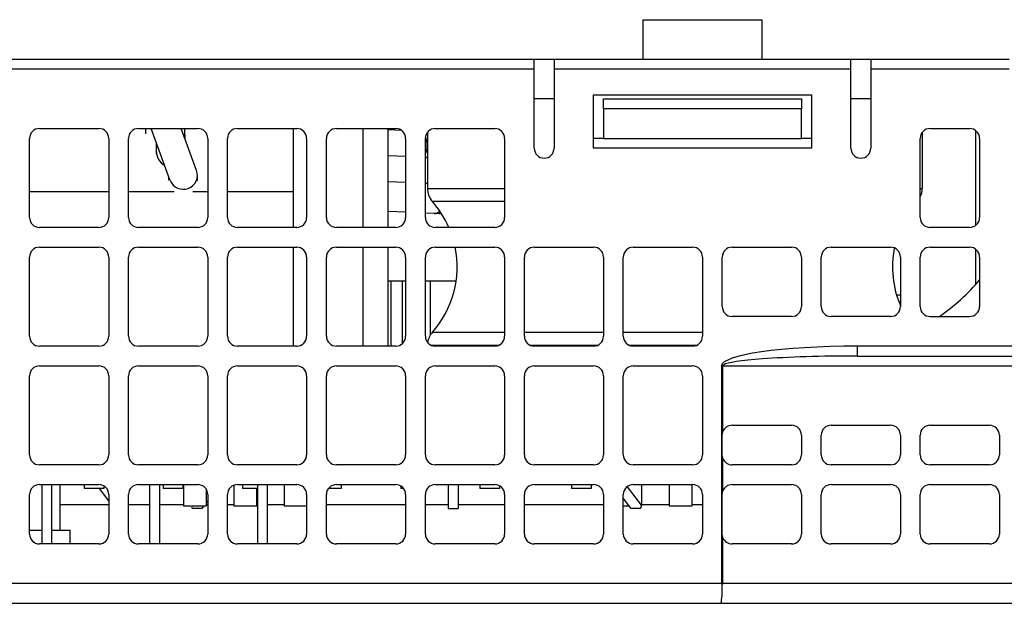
# Model space of a CAD drawing. Extents: x 14074 to 14381, y -3030 to -2703.
# Tile 4 of 27: x 14257 to 14307, y -3030 to -3000. Entities that reach past the tile are written whole.
import ezdxf

# ---------------------------------------------------------------- set-up
doc = ezdxf.new("R2010")
doc.units = 0
doc.layers.add('TEXT', color=2, linetype='CONTINUOUS')

msp = doc.modelspace()

# ---------------------------------------------------------------- linework, layer by layer
at = {"layer": 'TEXT', "color": 7}
for p, q in [((14288.701, -3002.347), (14288.701, -3000.347)), ((14288.701, -3000.347), (14294.701, -3000.347)), ((14294.701, -3000.347), (14294.701, -3002.347)), ((14229.701, -3002.347), (14288.701, -3002.347)), ((14283.201, -3002.847), (14283.201, -3002.347)), ((14284.201, -3002.347), (14284.201, -3002.847)), ((14288.701, -3002.347), (14294.701, -3002.347)), ((14294.701, -3002.347), (14307.201, -3002.347)), ((14299.201, -3002.847), (14299.201, -3002.347)), ((14300.201, -3002.347), (14300.201, -3002.847)), ((14283.201, -3002.847), (14229.701, -3002.847)), ((14283.201, -3006.847), (14283.201, -3002.847)), ((14284.201, -3002.847), (14284.201, -3006.847)), ((14299.201, -3002.847), (14284.201, -3002.847)), ((14299.201, -3006.847), (14299.201, -3002.847)), ((14300.201, -3002.847), (14300.201, -3006.847)), ((14307.201, -3002.847), (14300.201, -3002.847)), ((14284.201, -3004.347), (14283.201, -3004.347)), ((14286.201, -3006.847), (14286.201, -3004.147)), ((14286.201, -3004.147), (14297.201, -3004.147)), ((14286.701, -3004.847), (14286.701, -3004.347)), ((14286.701, -3004.347), (14296.701, -3004.347)), ((14296.701, -3004.347), (14296.701, -3004.847)), ((14297.201, -3004.147), (14297.201, -3006.847)), ((14300.201, -3004.347), (14299.201, -3004.347)), ((14286.701, -3004.847), (14286.701, -3006.347)), ((14296.701, -3004.847), (14286.701, -3004.847)), ((14296.701, -3006.347), (14296.701, -3004.847)), ((14258.201, -3005.847), (14261.201, -3005.847)), ((14263.201, -3005.847), (14266.201, -3005.847)), ((14263.551, -3005.847), (14263.551, -3006.112)), ((14264.787, -3008.449), (14263.841, -3005.847)), ((14266.141, -3007.975), (14265.367, -3005.847)), ((14265.549, -3006.165), (14265.549, -3005.847)), ((14268.201, -3005.847), (14271.201, -3005.847)), ((14271.012, -3005.847), (14271.012, -3009.047)), ((14273.201, -3005.847), (14276.201, -3005.847)), ((14274.553, -3010.847), (14274.553, -3005.847)), ((14275.823, -3010.847), (14275.823, -3005.847)), ((14278.201, -3005.847), (14281.201, -3005.847)), ((14303.201, -3005.847), (14305.201, -3005.847)), ((14257.701, -3010.347), (14257.701, -3006.347)), ((14261.701, -3006.347), (14261.701, -3010.347)), ((14262.701, -3010.347), (14262.701, -3006.347)), ((14265.549, -3006.165), (14265.549, -3006.347)), ((14266.701, -3006.347), (14266.701, -3010.347)), ((14267.701, -3010.347), (14267.701, -3006.347)), ((14271.701, -3006.347), (14271.701, -3010.347)), ((14272.701, -3010.347), (14272.701, -3006.347)), ((14276.499, -3005.946), (14275.823, -3005.919)), ((14276.701, -3006.347), (14276.701, -3010.347)), ((14277.701, -3010.347), (14277.701, -3006.347)), ((14277.801, -3006.047), (14277.801, -3008.873)), ((14281.701, -3006.347), (14281.701, -3010.347)), ((14286.701, -3006.347), (14286.201, -3006.347)), ((14286.701, -3006.347), (14296.701, -3006.347)), ((14297.201, -3006.347), (14296.701, -3006.347)), ((14302.701, -3010.347), (14302.701, -3006.347)), ((14302.801, -3006.047), (14302.801, -3008.873)), ((14305.501, -3005.947), (14305.501, -3010.747)), ((14305.701, -3006.347), (14305.701, -3010.347)), ((14264.111, -3007.024), (14264.111, -3006.59)), ((14297.201, -3006.847), (14286.201, -3006.847)), ((14264.111, -3007.122), (14264.111, -3007.024)), ((14276.701, -3007.268), (14275.823, -3007.233)), ((14277.751, -3007.31), (14277.701, -3007.308)), ((14277.751, -3007.31), (14277.801, -3007.312)), ((14264.745, -3008.459), (14264.745, -3008.333)), ((14266.183, -3008.491), (14266.183, -3008.213)), ((14276.701, -3008.583), (14275.823, -3008.547)), ((14277.801, -3008.627), (14277.701, -3008.623)), ((14277.801, -3008.873), (14281.701, -3008.873)), ((14302.701, -3008.873), (14302.801, -3008.873)), ((14261.701, -3009.047), (14257.701, -3009.047)), ((14265.01, -3009.047), (14262.701, -3009.047)), ((14266.701, -3009.047), (14265.942, -3009.047)), ((14271.012, -3009.047), (14267.701, -3009.047)), ((14271.012, -3009.047), (14271.012, -3010.847)), ((14281.701, -3009.534), (14278.051, -3009.534)), ((14276.701, -3010.084), (14275.823, -3010.049)), ((14278.136, -3010.141), (14277.701, -3010.124)), ((14278.383, -3010.147), (14278.136, -3010.141)), ((14278.514, -3010.148), (14278.383, -3010.147)), ((14261.201, -3010.847), (14258.201, -3010.847)), ((14266.201, -3010.847), (14263.201, -3010.847)), ((14271.201, -3010.847), (14268.201, -3010.847)), ((14276.201, -3010.847), (14273.201, -3010.847)), ((14281.201, -3010.847), (14278.201, -3010.847)), ((14305.201, -3010.847), (14303.201, -3010.847)), ((14258.201, -3011.847), (14261.201, -3011.847)), ((14263.201, -3011.847), (14266.201, -3011.847)), ((14268.201, -3011.847), (14271.201, -3011.847)), ((14271.012, -3011.847), (14271.012, -3016.847)), ((14273.201, -3011.847), (14276.201, -3011.847)), ((14274.553, -3016.847), (14274.553, -3011.847)), ((14275.823, -3016.847), (14275.823, -3011.847)), ((14278.201, -3011.847), (14281.201, -3011.847)), ((14283.201, -3011.847), (14286.201, -3011.847)), ((14288.201, -3011.847), (14291.201, -3011.847)), ((14293.201, -3011.847), (14296.201, -3011.847)), ((14298.201, -3011.847), (14301.201, -3011.847)), ((14303.201, -3011.847), (14305.201, -3011.847)), ((14257.701, -3016.347), (14257.701, -3012.347)), ((14261.701, -3012.347), (14261.701, -3016.347)), ((14262.701, -3016.347), (14262.701, -3012.347)), ((14266.701, -3012.347), (14266.701, -3016.347)), ((14267.701, -3016.347), (14267.701, -3012.347)), ((14271.701, -3012.347), (14271.701, -3016.347)), ((14272.701, -3016.347), (14272.701, -3012.347)), ((14276.701, -3012.347), (14276.701, -3016.347)), ((14277.701, -3016.347), (14277.701, -3012.347)), ((14281.701, -3012.347), (14281.701, -3016.347)), ((14282.701, -3016.347), (14282.701, -3012.347)), ((14286.701, -3012.347), (14286.701, -3016.347)), ((14287.701, -3016.347), (14287.701, -3012.347)), ((14291.701, -3012.347), (14291.701, -3016.347)), ((14292.701, -3014.847), (14292.701, -3012.347)), ((14296.701, -3012.347), (14296.701, -3014.847)), ((14297.701, -3014.847), (14297.701, -3012.347)), ((14301.701, -3012.347), (14301.701, -3014.847)), ((14302.701, -3014.847), (14302.701, -3012.347)), ((14305.501, -3011.947), (14305.501, -3013.729)), ((14305.701, -3012.347), (14305.701, -3014.847)), ((14275.823, -3013.547), (14275.951, -3013.547)), ((14275.951, -3013.547), (14276.551, -3013.547)), ((14275.951, -3013.547), (14275.951, -3016.847)), ((14276.551, -3013.547), (14276.701, -3013.547)), ((14276.551, -3016.704), (14276.551, -3013.547)), ((14277.701, -3013.547), (14277.951, -3013.547)), ((14277.951, -3013.547), (14279.251, -3013.547)), ((14277.951, -3016.283), (14277.951, -3013.547)), ((14301.503, -3014.247), (14301.701, -3014.247)), ((14296.201, -3015.347), (14293.201, -3015.347)), ((14301.201, -3015.347), (14298.201, -3015.347)), ((14303.201, -3015.347), (14305.201, -3015.347)), ((14278.051, -3016.148), (14281.701, -3016.148)), ((14282.701, -3016.148), (14286.701, -3016.148)), ((14287.701, -3016.148), (14291.701, -3016.148)), ((14281.391, -3016.81), (14278.012, -3016.81)), ((14286.391, -3016.81), (14283.012, -3016.81)), ((14291.391, -3016.81), (14288.012, -3016.81)), ((14261.201, -3016.847), (14258.201, -3016.847)), ((14266.201, -3016.847), (14263.201, -3016.847)), ((14271.201, -3016.847), (14268.201, -3016.847)), ((14276.201, -3016.847), (14273.201, -3016.847)), ((14281.201, -3016.847), (14278.201, -3016.847)), ((14286.201, -3016.847), (14283.201, -3016.847)), ((14291.201, -3016.847), (14288.201, -3016.847)), ((14307.701, -3016.847), (14299.538, -3016.847)), ((14299.538, -3017.201), (14299.538, -3016.847)), ((14299.538, -3017.347), (14299.538, -3017.201)), ((14299.538, -3017.347), (14307.701, -3017.347)), ((14258.201, -3017.847), (14261.201, -3017.847)), ((14263.201, -3017.847), (14266.201, -3017.847)), ((14268.201, -3017.847), (14271.201, -3017.847)), ((14273.201, -3017.847), (14276.201, -3017.847)), ((14278.201, -3017.847), (14281.201, -3017.847)), ((14283.201, -3017.847), (14286.201, -3017.847)), ((14288.201, -3017.847), (14291.201, -3017.847)), ((14292.701, -3017.847), (14292.665, -3017.847)), ((14292.665, -3017.847), (14292.665, -3028.847)), ((14292.737, -3017.847), (14292.701, -3017.847)), ((14292.737, -3017.847), (14308.201, -3017.847)), ((14292.737, -3021.16), (14292.737, -3017.847)), ((14257.701, -3022.347), (14257.701, -3018.347)), ((14261.701, -3018.347), (14261.701, -3022.347)), ((14262.701, -3022.347), (14262.701, -3018.347)), ((14266.701, -3018.347), (14266.701, -3022.347)), ((14267.701, -3022.347), (14267.701, -3018.347)), ((14271.701, -3018.347), (14271.701, -3022.347)), ((14272.701, -3022.347), (14272.701, -3018.347)), ((14276.701, -3018.347), (14276.701, -3022.347)), ((14277.701, -3022.347), (14277.701, -3018.347)), ((14281.701, -3018.347), (14281.701, -3022.347)), ((14282.701, -3022.347), (14282.701, -3018.347)), ((14286.701, -3018.347), (14286.701, -3022.347)), ((14287.701, -3022.347), (14287.701, -3018.347)), ((14291.701, -3018.347), (14291.701, -3022.347)), ((14293.201, -3020.847), (14296.201, -3020.847)), ((14298.201, -3020.847), (14301.201, -3020.847)), ((14303.201, -3020.847), (14306.201, -3020.847)), ((14292.701, -3022.347), (14292.701, -3021.347)), ((14296.701, -3021.347), (14296.701, -3022.347)), ((14297.701, -3022.347), (14297.701, -3021.347)), ((14301.701, -3021.347), (14301.701, -3022.347)), ((14302.701, -3022.347), (14302.701, -3021.347)), ((14306.701, -3021.347), (14306.701, -3022.347)), ((14292.737, -3024.16), (14292.737, -3022.534)), ((14261.201, -3022.847), (14258.201, -3022.847)), ((14266.201, -3022.847), (14263.201, -3022.847)), ((14271.201, -3022.847), (14268.201, -3022.847)), ((14276.201, -3022.847), (14273.201, -3022.847)), ((14281.201, -3022.847), (14278.201, -3022.847)), ((14286.201, -3022.847), (14283.201, -3022.847)), ((14291.201, -3022.847), (14288.201, -3022.847)), ((14296.201, -3022.847), (14293.201, -3022.847)), ((14301.201, -3022.847), (14298.201, -3022.847)), ((14306.201, -3022.847), (14303.201, -3022.847)), ((14258.201, -3023.847), (14261.201, -3023.847)), ((14258.312, -3023.847), (14258.312, -3026.847)), ((14258.812, -3023.847), (14258.812, -3026.847)), ((14259.246, -3026.147), (14259.246, -3023.847)), ((14260.451, -3023.847), (14260.451, -3024.047)), ((14261.451, -3024.047), (14260.451, -3024.047)), ((14261.701, -3024.661), (14261.241, -3024.047)), ((14261.451, -3023.914), (14261.451, -3024.047)), ((14263.201, -3023.847), (14266.201, -3023.847)), ((14263.762, -3023.847), (14263.762, -3026.847)), ((14264.262, -3023.847), (14264.262, -3026.847)), ((14264.451, -3023.847), (14264.451, -3024.047)), ((14265.451, -3024.047), (14264.451, -3024.047)), ((14265.451, -3023.847), (14265.451, -3024.047)), ((14265.477, -3023.847), (14265.477, -3024.917)), ((14266.637, -3024.917), (14266.637, -3024.102)), ((14268.017, -3023.882), (14268.017, -3024.917)), ((14268.201, -3023.847), (14271.201, -3023.847)), ((14268.451, -3023.847), (14268.451, -3024.047)), ((14269.212, -3024.047), (14268.451, -3024.047)), ((14269.177, -3024.917), (14269.177, -3024.047)), ((14269.212, -3023.847), (14269.212, -3026.847)), ((14269.712, -3023.847), (14269.712, -3026.847)), ((14270.557, -3023.847), (14270.557, -3024.917)), ((14273.451, -3024.047), (14272.801, -3024.047)), ((14273.201, -3023.847), (14276.201, -3023.847)), ((14273.451, -3023.847), (14273.451, -3024.047)), ((14276.451, -3023.914), (14276.451, -3024.047)), ((14276.601, -3024.047), (14276.451, -3024.047)), ((14278.201, -3023.847), (14281.201, -3023.847)), ((14278.851, -3023.847), (14278.851, -3025.047)), ((14279.351, -3023.847), (14279.351, -3025.047)), ((14280.451, -3023.847), (14280.451, -3024.047)), ((14281.451, -3024.047), (14280.451, -3024.047)), ((14281.451, -3023.914), (14281.451, -3024.047)), ((14283.201, -3023.847), (14286.201, -3023.847)), ((14285.076, -3023.847), (14285.076, -3024.047)), ((14286.076, -3024.047), (14285.076, -3024.047)), ((14286.076, -3023.847), (14286.076, -3024.047)), ((14287.894, -3023.952), (14288.596, -3024.887)), ((14288.201, -3023.847), (14291.201, -3023.847)), ((14288.637, -3024.917), (14288.637, -3023.847)), ((14290.017, -3023.847), (14290.017, -3024.917)), ((14291.177, -3024.917), (14291.177, -3023.847)), ((14293.201, -3023.847), (14296.201, -3023.847)), ((14298.201, -3023.847), (14301.201, -3023.847)), ((14303.201, -3023.847), (14306.201, -3023.847)), ((14257.701, -3026.347), (14257.701, -3024.347)), ((14261.701, -3024.347), (14261.701, -3026.347)), ((14262.701, -3026.347), (14262.701, -3024.347)), ((14266.701, -3024.661), (14266.637, -3024.746)), ((14266.701, -3024.347), (14266.701, -3026.347)), ((14267.701, -3026.347), (14267.701, -3024.347)), ((14271.701, -3024.347), (14271.701, -3026.347)), ((14272.701, -3026.347), (14272.701, -3024.347)), ((14276.701, -3024.347), (14276.701, -3026.347)), ((14277.701, -3026.347), (14277.701, -3024.347)), ((14281.701, -3024.347), (14281.701, -3026.347)), ((14282.701, -3026.347), (14282.701, -3024.347)), ((14286.701, -3024.347), (14286.701, -3026.347)), ((14287.701, -3026.347), (14287.701, -3024.347)), ((14288.091, -3025.047), (14287.701, -3024.528)), ((14291.701, -3024.347), (14291.701, -3026.347)), ((14292.701, -3026.347), (14292.701, -3024.347)), ((14296.701, -3024.347), (14296.701, -3026.347)), ((14297.701, -3026.347), (14297.701, -3024.347)), ((14301.701, -3024.347), (14301.701, -3026.347)), ((14302.701, -3026.347), (14302.701, -3024.347)), ((14306.701, -3024.347), (14306.701, -3026.347)), ((14259.246, -3024.847), (14261.701, -3024.847)), ((14262.701, -3024.847), (14263.762, -3024.847)), ((14264.262, -3024.847), (14265.477, -3024.847)), ((14265.477, -3024.917), (14266.637, -3024.917)), ((14266.412, -3025.047), (14265.987, -3025.047)), ((14266.509, -3024.917), (14266.412, -3025.047)), ((14266.637, -3024.847), (14266.701, -3024.847)), ((14267.701, -3024.847), (14268.017, -3024.847)), ((14268.017, -3024.917), (14269.177, -3024.917)), ((14269.177, -3024.847), (14269.212, -3024.847)), ((14269.712, -3024.847), (14270.557, -3024.847)), ((14270.557, -3024.917), (14271.701, -3024.917)), ((14272.701, -3024.847), (14276.701, -3024.847)), ((14277.701, -3024.847), (14278.851, -3024.847)), ((14278.851, -3025.047), (14279.351, -3025.047)), ((14279.351, -3024.847), (14281.701, -3024.847)), ((14282.701, -3024.847), (14286.701, -3024.847)), ((14287.701, -3024.917), (14287.993, -3024.917)), ((14288.516, -3025.047), (14288.091, -3025.047)), ((14288.611, -3024.917), (14288.637, -3024.917)), ((14288.637, -3024.847), (14290.017, -3024.847)), ((14290.017, -3024.917), (14291.177, -3024.917)), ((14291.177, -3024.847), (14291.701, -3024.847)), ((14257.701, -3026.147), (14258.312, -3026.147)), ((14258.812, -3026.147), (14259.746, -3026.147)), ((14259.746, -3026.847), (14259.746, -3026.147)), ((14292.737, -3028.847), (14292.737, -3026.534)), ((14261.201, -3026.847), (14258.201, -3026.847)), ((14266.201, -3026.847), (14263.201, -3026.847)), ((14271.201, -3026.847), (14268.201, -3026.847)), ((14276.201, -3026.847), (14273.201, -3026.847)), ((14281.201, -3026.847), (14278.201, -3026.847)), ((14286.201, -3026.847), (14283.201, -3026.847)), ((14291.201, -3026.847), (14288.201, -3026.847)), ((14296.201, -3026.847), (14293.201, -3026.847)), ((14301.201, -3026.847), (14298.201, -3026.847)), ((14306.201, -3026.847), (14303.201, -3026.847)), ((14292.665, -3028.847), (14229.701, -3028.847)), ((14292.665, -3028.847), (14292.701, -3028.899)), ((14376.201, -3028.847), (14292.737, -3028.847)), ((14229.701, -3029.847), (14292.628, -3029.847)), ((14292.628, -3029.847), (14376.201, -3029.847))]:
    msp.add_line(p, q, dxfattribs=at)
at = {"layer": 'TEXT', "color": 7, "flags": 128}
for points in [[(14292.701, -3021.347), (14292.701, -3021.339), (14292.701, -3021.331), (14292.702, -3021.324), (14292.702, -3021.316), (14292.703, -3021.308), (14292.703, -3021.3), (14292.704, -3021.292), (14292.705, -3021.284), (14292.706, -3021.276), (14292.708, -3021.269), (14292.709, -3021.261), (14292.71, -3021.253), (14292.712, -3021.245), (14292.714, -3021.237), (14292.715, -3021.229), (14292.717, -3021.221), (14292.719, -3021.214), (14292.722, -3021.206), (14292.724, -3021.198), (14292.726, -3021.191), (14292.729, -3021.183), (14292.732, -3021.175), (14292.734, -3021.168), (14292.737, -3021.16)], [(14292.737, -3022.534), (14292.734, -3022.526), (14292.732, -3022.519), (14292.729, -3022.511), (14292.726, -3022.503), (14292.724, -3022.496), (14292.722, -3022.488), (14292.719, -3022.48), (14292.717, -3022.472), (14292.715, -3022.465), (14292.714, -3022.457), (14292.712, -3022.449), (14292.71, -3022.441), (14292.709, -3022.433), (14292.708, -3022.425), (14292.706, -3022.418), (14292.705, -3022.41), (14292.704, -3022.402), (14292.703, -3022.394), (14292.703, -3022.386), (14292.702, -3022.378), (14292.702, -3022.37), (14292.701, -3022.363), (14292.701, -3022.355), (14292.701, -3022.347)], [(14292.701, -3024.347), (14292.701, -3024.339), (14292.701, -3024.331), (14292.702, -3024.324), (14292.702, -3024.316), (14292.703, -3024.308), (14292.703, -3024.3), (14292.704, -3024.292), (14292.705, -3024.284), (14292.706, -3024.276), (14292.708, -3024.269), (14292.709, -3024.261), (14292.71, -3024.253), (14292.712, -3024.245), (14292.714, -3024.237), (14292.715, -3024.229), (14292.717, -3024.221), (14292.719, -3024.214), (14292.722, -3024.206), (14292.724, -3024.198), (14292.726, -3024.191), (14292.729, -3024.183), (14292.732, -3024.175), (14292.734, -3024.168), (14292.737, -3024.16)], [(14292.737, -3026.534), (14292.734, -3026.526), (14292.732, -3026.519), (14292.729, -3026.511), (14292.726, -3026.503), (14292.724, -3026.496), (14292.722, -3026.488), (14292.719, -3026.48), (14292.717, -3026.472), (14292.715, -3026.465), (14292.714, -3026.457), (14292.712, -3026.449), (14292.71, -3026.441), (14292.709, -3026.433), (14292.708, -3026.425), (14292.706, -3026.418), (14292.705, -3026.41), (14292.704, -3026.402), (14292.703, -3026.394), (14292.703, -3026.386), (14292.702, -3026.378), (14292.702, -3026.37), (14292.701, -3026.363), (14292.701, -3026.355), (14292.701, -3026.347)], [(14292.701, -3028.899), (14292.703, -3028.896), (14292.704, -3028.894), (14292.706, -3028.892), (14292.707, -3028.89), (14292.709, -3028.888), (14292.71, -3028.886), (14292.712, -3028.883), (14292.713, -3028.881), (14292.715, -3028.879), (14292.716, -3028.877), (14292.718, -3028.875), (14292.719, -3028.873), (14292.721, -3028.87), (14292.722, -3028.868), (14292.724, -3028.866), (14292.725, -3028.864), (14292.727, -3028.862), (14292.728, -3028.86), (14292.73, -3028.858), (14292.731, -3028.855), (14292.733, -3028.853), (14292.734, -3028.851), (14292.736, -3028.849), (14292.737, -3028.847)]]:
    msp.add_lwpolyline(points, dxfattribs=at)
at = {"layer": 'TEXT', "color": 7}
for centre, radius, start, end in [((14258.201, -3006.347), 0.5, 90, 180), ((14261.201, -3006.347), 0.5, 0, 90), ((14263.201, -3006.347), 0.5, 90, 180), ((14266.201, -3006.347), 0.5, 0, 90), ((14268.201, -3006.347), 0.5, 90, 180), ((14271.201, -3006.347), 0.5, 0, 90), ((14273.201, -3006.347), 0.5, 90, 180), ((14276.201, -3006.347), 0.5, 0, 90), ((14278.201, -3006.347), 0.5, 90, 180), ((14281.201, -3006.347), 0.5, 0, 90), ((14303.201, -3006.347), 0.5, 90, 180), ((14305.201, -3006.347), 0.5, 0, 90), ((14283.701, -3006.847), 0.5, 180, 0), ((14299.701, -3006.847), 0.5, 180, 0), ((14278.801, -3008.873), 1, 180, 221.4096), ((14301.801, -3008.873), 1, 334.1581, 0), ((14274.301, -3012.841), 5, 23.505, 41.4096), ((14258.201, -3010.347), 0.5, 180, 270), ((14261.201, -3010.347), 0.5, 270, 0), ((14263.201, -3010.347), 0.5, 180, 270), ((14266.201, -3010.347), 0.5, 270, 0), ((14268.201, -3010.347), 0.5, 180, 270), ((14271.201, -3010.347), 0.5, 270, 0), ((14273.201, -3010.347), 0.5, 180, 270), ((14276.201, -3010.347), 0.5, 270, 0), ((14278.201, -3010.347), 0.5, 180, 270), ((14281.201, -3010.347), 0.5, 270, 0), ((14303.201, -3010.347), 0.5, 180, 270), ((14305.201, -3010.347), 0.5, 270, 0), ((14258.201, -3012.347), 0.5, 90, 180), ((14261.201, -3012.347), 0.5, 0, 90), ((14263.201, -3012.347), 0.5, 90, 180), ((14266.201, -3012.347), 0.5, 0, 90), ((14268.201, -3012.347), 0.5, 90, 180), ((14271.201, -3012.347), 0.5, 0, 90), ((14273.201, -3012.347), 0.5, 90, 180), ((14276.201, -3012.347), 0.5, 0, 90), ((14278.201, -3012.347), 0.5, 90, 180), ((14274.301, -3012.841), 5, 318.5904, 11.4685), ((14281.201, -3012.347), 0.5, 0, 90), ((14283.201, -3012.347), 0.5, 90, 180), ((14286.201, -3012.347), 0.5, 0, 90), ((14288.201, -3012.347), 0.5, 90, 180), ((14291.201, -3012.347), 0.5, 0, 90), ((14293.201, -3012.347), 0.5, 90, 180), ((14296.201, -3012.347), 0.5, 0, 90), ((14298.201, -3012.347), 0.5, 90, 180), ((14301.201, -3012.347), 0.5, 0, 90), ((14303.201, -3012.347), 0.5, 90, 180), ((14305.201, -3012.347), 0.5, 0, 90), ((14306.301, -3012.841), 5, 168.9803, 203.0739), ((14298.017, -3007.097), 10, 304.4128, 320.2111), ((14293.201, -3014.847), 0.5, 180, 270), ((14296.201, -3014.847), 0.5, 270, 0), ((14298.201, -3014.847), 0.5, 180, 270), ((14301.201, -3014.847), 0.5, 270, 0), ((14303.201, -3014.847), 0.5, 180, 270), ((14305.201, -3014.847), 0.5, 270, 0), ((14278.801, -3016.81), 1, 138.5904, 171.4583), ((14258.201, -3016.347), 0.5, 180, 270), ((14261.201, -3016.347), 0.5, 270, 0), ((14263.201, -3016.347), 0.5, 180, 270), ((14266.201, -3016.347), 0.5, 270, 0), ((14268.201, -3016.347), 0.5, 180, 270), ((14271.201, -3016.347), 0.5, 270, 0), ((14273.201, -3016.347), 0.5, 180, 270), ((14276.201, -3016.347), 0.5, 270, 0), ((14278.201, -3016.347), 0.5, 180, 270), ((14281.201, -3016.347), 0.5, 270, 0), ((14283.201, -3016.347), 0.5, 180, 270), ((14286.201, -3016.347), 0.5, 270, 0), ((14288.201, -3016.347), 0.5, 180, 270), ((14291.201, -3016.347), 0.5, 270, 0), ((14258.201, -3018.347), 0.5, 90, 180), ((14261.201, -3018.347), 0.5, 0, 90), ((14263.201, -3018.347), 0.5, 90, 180), ((14266.201, -3018.347), 0.5, 0, 90), ((14268.201, -3018.347), 0.5, 90, 180), ((14271.201, -3018.347), 0.5, 0, 90), ((14273.201, -3018.347), 0.5, 90, 180), ((14276.201, -3018.347), 0.5, 0, 90), ((14278.201, -3018.347), 0.5, 90, 180), ((14281.201, -3018.347), 0.5, 0, 90), ((14283.201, -3018.347), 0.5, 90, 180), ((14286.201, -3018.347), 0.5, 0, 90), ((14288.201, -3018.347), 0.5, 90, 180), ((14291.201, -3018.347), 0.5, 0, 90), ((14293.201, -3021.347), 0.5, 90, 158.0702), ((14296.201, -3021.347), 0.5, 0, 90), ((14298.201, -3021.347), 0.5, 90, 180), ((14301.201, -3021.347), 0.5, 0, 90), ((14303.201, -3021.347), 0.5, 90, 180), ((14306.201, -3021.347), 0.5, 0, 90), ((14258.201, -3022.347), 0.5, 180, 270), ((14261.201, -3022.347), 0.5, 270, 0), ((14263.201, -3022.347), 0.5, 180, 270), ((14266.201, -3022.347), 0.5, 270, 0), ((14268.201, -3022.347), 0.5, 180, 270), ((14271.201, -3022.347), 0.5, 270, 0), ((14273.201, -3022.347), 0.5, 180, 270), ((14276.201, -3022.347), 0.5, 270, 0), ((14278.201, -3022.347), 0.5, 180, 270), ((14281.201, -3022.347), 0.5, 270, 0), ((14283.201, -3022.347), 0.5, 180, 270), ((14286.201, -3022.347), 0.5, 270, 0), ((14288.201, -3022.347), 0.5, 180, 270), ((14291.201, -3022.347), 0.5, 270, 0), ((14293.201, -3022.347), 0.5, 201.9298, 270), ((14296.201, -3022.347), 0.5, 270, 0), ((14298.201, -3022.347), 0.5, 180, 270), ((14301.201, -3022.347), 0.5, 270, 0), ((14303.201, -3022.347), 0.5, 180, 270), ((14306.201, -3022.347), 0.5, 270, 0), ((14258.201, -3024.347), 0.5, 90, 180), ((14261.201, -3024.347), 0.5, 0, 90), ((14263.201, -3024.347), 0.5, 90, 180), ((14266.201, -3024.347), 0.5, 0, 90), ((14268.201, -3024.347), 0.5, 90, 180), ((14271.201, -3024.347), 0.5, 0, 90), ((14273.201, -3024.347), 0.5, 90, 180), ((14276.201, -3024.347), 0.5, 0, 90), ((14278.201, -3024.347), 0.5, 90, 180), ((14281.201, -3024.347), 0.5, 0, 90), ((14283.201, -3024.347), 0.5, 90, 180), ((14286.201, -3024.347), 0.5, 0, 90), ((14288.201, -3024.347), 0.5, 90, 180), ((14291.201, -3024.347), 0.5, 0, 90), ((14293.201, -3024.347), 0.5, 90, 158.0702), ((14296.201, -3024.347), 0.5, 0, 90), ((14298.201, -3024.347), 0.5, 90, 180), ((14301.201, -3024.347), 0.5, 0, 90), ((14303.201, -3024.347), 0.5, 90, 180), ((14306.201, -3024.347), 0.5, 0, 90), ((14265.987, -3024.947), 0.1, 162.5424, 270), ((14288.516, -3024.947), 0.1, 270, 36.8699), ((14258.201, -3026.347), 0.5, 180, 270), ((14261.201, -3026.347), 0.5, 270, 0), ((14263.201, -3026.347), 0.5, 180, 270), ((14266.201, -3026.347), 0.5, 270, 0), ((14268.201, -3026.347), 0.5, 180, 270), ((14271.201, -3026.347), 0.5, 270, 0), ((14273.201, -3026.347), 0.5, 180, 270), ((14276.201, -3026.347), 0.5, 270, 0), ((14278.201, -3026.347), 0.5, 180, 270), ((14281.201, -3026.347), 0.5, 270, 0), ((14283.201, -3026.347), 0.5, 180, 270), ((14286.201, -3026.347), 0.5, 270, 0), ((14288.201, -3026.347), 0.5, 180, 270), ((14291.201, -3026.347), 0.5, 270, 0), ((14293.201, -3026.347), 0.5, 201.9298, 270), ((14296.201, -3026.347), 0.5, 270, 0), ((14298.201, -3026.347), 0.5, 180, 270), ((14301.201, -3026.347), 0.5, 270, 0), ((14303.201, -3026.347), 0.5, 180, 270), ((14306.201, -3026.347), 0.5, 270, 0)]:
    msp.add_arc(centre, radius, start, end, dxfattribs=at)
for centre, major_axis, ratio, start_param, end_param in [((14264.83, -3006.163), (-0.719, 0.002), 0.126321, 2.752656, 3.141905), ((14277.275, -3006.727), (0.03, 0.749), 0.688629, 4.170456, 5.360007), ((14277.503, -3006.732), (0.004, 0.75), 0.647999, 5.629836, 5.718139), ((14264.83, -3007.038), (0.179, -0.725), 0.959479, 4.460887, 5.579139), ((14277.721, -3008.06), (0.03, 0.749), 0.688629, 6.184639, 6.283186), ((14265.464, -3008.212), (-0.718, 0.019), 0.981816, 0.40805, 3.510138), ((14265.464, -3008.212), (-0.718, 0.019), 0.981816, 0.368546, 0.40805), ((14278.167, -3009.392), (0.03, 0.749), 0.688629, 3.141593, 3.738357), ((14278.388, -3009.397), (0.004, 0.75), 0.647999, 3.141593, 3.382774), ((14299.538, -3017.847), (-6.873, 0), 0.145494, 4.712389, 6.283185), ((14299.538, -3017.847), (-6.8, 0), 0.073525, 6.170176, 6.283185), ((14299.538, -3017.847), (-6.8, 0), 0.073525, 5.497787, 6.170176), ((14299.538, -3017.847), (-6.8, 0), 0.073525, 4.712389, 5.497787), ((14292.628, -3028.847), (0, -1), 0.073136, 0, 1.519179)]:
    msp.add_ellipse(centre, major_axis=major_axis, ratio=ratio, start_param=start_param, end_param=end_param, dxfattribs=at)

doc.saveas('drawing.dxf')
